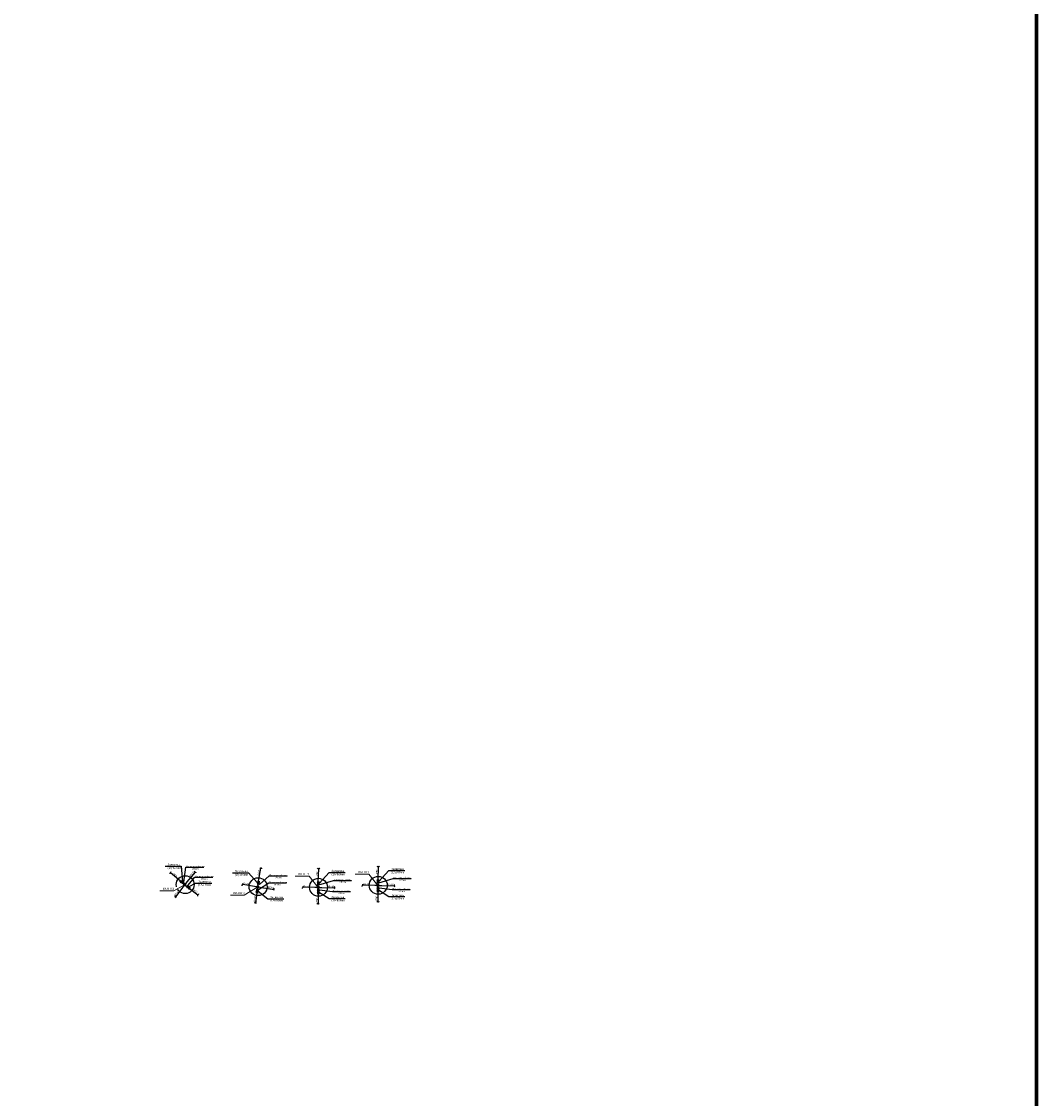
# Model space of a CAD drawing. Header units: millimetres. Extents: x 366033 to 446362, y 4247208 to 4265071.
# Tile 152 of 159: x 436012 to 437508, y 4255985 to 4257572. Entities that reach past the tile are written whole.
import ezdxf
from ezdxf import colors
from ezdxf.entities.mleader import LeaderData, LeaderLine
from ezdxf.math import Vec2, Vec3

# ---------------------------------------------------------------- set-up
doc = ezdxf.new("R2010")
doc.units = ezdxf.units.MM
doc.layers.add('.', color=7, linetype='Continuous', lineweight=15)
doc.layers.add('КАБЕЛ', color=20, linetype='Continuous', lineweight=50)
for name, color, linetype in [('TEXT', 3, 'Continuous'), ('Ulugbek', 7, 'Continuous'), ('ДЕТАЛИР', 1, 'Continuous'), ('Трасса', 10, 'Continuous')]:
    doc.layers.add(name, color=color, linetype=linetype)
doc.styles.add('_PP_TXT_BOLD', font='romant.shx', dxfattribs={"width": 0.8})
doc.styles.add('ISOPEUR', font='isocpeui.ttf')
doc.styles.add('Times New Roman', font='times.ttf')

msp = doc.modelspace()

# ---------------------------------------------------------------- hatches: boundary and pattern name
at = {"layer": '.', "lineweight": 50, "transparency": 33554687}
h = msp.add_hatch(color=145, dxfattribs=at)
h.dxf.hatch_style = 1
h.set_gradient(color1=(0, 0, 255), color2=(0, 0, 255), tint=1)
edge = h.paths.add_edge_path()
edge.add_arc((436252.805, 4256299.863), 0.7, 0, 360)
h = msp.add_hatch(color=145, dxfattribs=at)
h.dxf.hatch_style = 1
h.set_gradient(color1=(0, 0, 255), color2=(0, 0, 255), tint=1)
edge = h.paths.add_edge_path()
edge.add_arc((436360.173, 4256296.857), 0.7, 0, 360)
h = msp.add_hatch(color=145, dxfattribs=at)
h.dxf.hatch_style = 1
h.set_gradient(color1=(0, 0, 255), color2=(0, 0, 255), tint=1)
edge = h.paths.add_edge_path()
edge.add_arc((436449.195, 4256295.961), 0.7, 0, 360)
h = msp.add_hatch(color=145, dxfattribs=at)
h.dxf.hatch_style = 1
h.set_gradient(color1=(0, 0, 255), color2=(0, 0, 255), tint=1)
edge = h.paths.add_edge_path()
edge.add_arc((436537.276, 4256298.875), 0.7, 0, 360)

# ---------------------------------------------------------------- linework, layer by layer
at = {"color": 1, "lineweight": 50}
for centre in [(436252.805, 4256299.863), (436360.173, 4256296.857), (436449.195, 4256295.961), (436537.276, 4256298.875)]:
    msp.add_circle(centre, 0.7, dxfattribs=at)
at = {"layer": 'Ulugbek', "color": 250, "lineweight": 25, "ltscale": 0.5, "elevation": -33.332, "flags": 128}
for points in [[(436223.496, 4256327.279), (436223.496, 4256327.279), (436229.712, 4256327.279), (436247.328, 4256327.279)], [(436322.651, 4256317.468), (436322.651, 4256317.468), (436328.868, 4256317.468), (436346.483, 4256317.468)], [(436450.431, 4256301.922), (436465.126, 4256317.86), (436471.343, 4256317.86), (436488.958, 4256317.86)], [(436538.512, 4256304.836), (436553.208, 4256320.774), (436559.424, 4256320.774), (436577.04, 4256320.774)], [(436258.852, 4256297.438), (436268.482, 4256302.45), (436274.698, 4256302.45), (436292.314, 4256302.45)], [(436360.818, 4256290.447), (436374.693, 4256279.404), (436380.91, 4256279.404), (436398.526, 4256279.404)], [(436449.738, 4256289.717), (436465.126, 4256279.443), (436471.343, 4256279.443), (436488.958, 4256279.443)], [(436537.819, 4256292.631), (436553.208, 4256282.357), (436559.424, 4256282.357), (436577.04, 4256282.357)]]:
    msp.add_lwpolyline(points, dxfattribs=at)
at = {"layer": 'ДЕТАЛИР', "color": 0, "linetype": 'Continuous'}
for p, q in [((436246.285, 4256304.992), (436231.386, 4256317.325)), ((436256.193, 4256304.122), (436268.093, 4256318.684)), ((436361.374, 4256305.066), (436364.649, 4256324.127)), ((436449.259, 4256304.256), (436449.889, 4256323.587)), ((436537.34, 4256307.17), (436537.97, 4256326.501)), ((436245.279, 4256303.722), (436247.415, 4256306.419)), ((436247.83, 4256306.023), (436245.69, 4256303.328)), ((436245.69, 4256303.328), (436250.573, 4256303.864)), ((436249.166, 4256304.886), (436246.982, 4256302.163)), ((436247.83, 4256306.023), (436248.433, 4256301.17)), ((436250.573, 4256303.864), (436248.433, 4256301.17)), ((436251.102, 4256303.616), (436248.946, 4256300.871)), ((436252.805, 4256299.863), (436249.973, 4256302.179)), ((436252.867, 4256299.94), (436256.193, 4256304.122)), ((436363.037, 4256304.24), (436359.128, 4256301.299)), ((436362.531, 4256300.785), (436359.128, 4256301.299)), ((436362.716, 4256302.515), (436359.268, 4256303.053)), ((436363.037, 4256304.24), (436359.634, 4256304.754)), ((436359.634, 4256304.754), (436362.531, 4256300.785)), ((436359.771, 4256305.306), (436363.174, 4256304.796)), ((436450.938, 4256301.913), (436447.449, 4256301.973)), ((436451.019, 4256303.666), (436447.551, 4256300.217)), ((436451.019, 4256303.666), (436447.579, 4256303.708)), ((436447.579, 4256303.708), (436450.991, 4256300.175)), ((436447.638, 4256304.274), (436451.079, 4256304.236)), ((436539.019, 4256304.827), (436535.53, 4256304.887)), ((436539.1, 4256306.58), (436535.632, 4256303.132)), ((436539.073, 4256303.089), (436535.632, 4256303.132)), ((436539.1, 4256306.58), (436535.66, 4256306.623)), ((436535.66, 4256306.623), (436539.073, 4256303.089)), ((436539.2, 4256302.519), (436535.711, 4256302.543)), ((436535.719, 4256307.188), (436539.16, 4256307.15)), ((436537.276, 4256298.875), (436537.373, 4256302.532)), ((436249.833, 4256296.139), (436238.78, 4256282.169)), ((436252.867, 4256299.941), (436249.833, 4256296.139)), ((436252.805, 4256299.863), (436255.663, 4256297.58)), ((436256.832, 4256298.984), (436254.6, 4256296.301)), ((436257.486, 4256298.525), (436255.331, 4256295.843)), ((436255.331, 4256295.843), (436260.218, 4256296.351)), ((436258.852, 4256297.438), (436256.697, 4256294.756)), ((436257.486, 4256298.525), (436258.063, 4256293.669)), ((436260.218, 4256296.351), (436258.063, 4256293.669)), ((436258.652, 4256293.123), (436260.841, 4256295.777)), ((436259.725, 4256294.424), (436271.754, 4256284.93)), ((436355.463, 4256297.581), (436337.844, 4256300.209)), ((436360.271, 4256296.842), (436355.463, 4256297.581)), ((436358.901, 4256288.148), (436356.658, 4256272.989)), ((436357.239, 4256288.431), (436360.631, 4256287.854)), ((436361.344, 4256292.132), (436357.419, 4256289.214)), ((436360.818, 4256288.68), (436357.419, 4256289.214)), ((436361.081, 4256290.406), (436357.682, 4256290.939)), ((436361.344, 4256292.132), (436357.945, 4256292.665)), ((436357.945, 4256292.665), (436360.818, 4256288.68)), ((436362.579, 4256300.203), (436359.125, 4256300.706)), ((436360.173, 4256296.857), (436359.616, 4256293.242)), ((436360.173, 4256296.857), (436360.771, 4256300.467)), ((436360.242, 4256296.788), (436365.553, 4256296.04)), ((436365.553, 4256296.04), (436384.107, 4256292.972)), ((436444.43, 4256296.031), (436426.617, 4256296.218)), ((436449.294, 4256295.959), (436444.43, 4256296.031)), ((436447.444, 4256287.211), (436450.883, 4256287.105)), ((436450.965, 4256292.239), (436447.477, 4256292.361)), ((436451.003, 4256291.44), (436447.515, 4256288.011)), ((436450.955, 4256287.949), (436447.515, 4256288.011)), ((436450.979, 4256289.695), (436447.539, 4256289.757)), ((436450.991, 4256300.175), (436447.551, 4256300.217)), ((436451.003, 4256291.44), (436447.562, 4256291.502)), ((436447.562, 4256291.502), (436450.955, 4256287.949)), ((436451.119, 4256299.605), (436447.629, 4256299.629)), ((436449.13, 4256287.16), (436448.987, 4256271.835)), ((436449.195, 4256295.961), (436449.139, 4256292.303)), ((436449.195, 4256295.961), (436449.292, 4256299.618)), ((436449.293, 4256295.959), (436454.636, 4256295.889)), ((436454.636, 4256295.889), (436473.436, 4256295.395)), ((436532.512, 4256298.946), (436514.698, 4256299.133)), ((436537.375, 4256298.873), (436532.512, 4256298.946)), ((436535.526, 4256290.126), (436538.965, 4256290.02)), ((436539.046, 4256295.153), (436535.558, 4256295.275)), ((436539.084, 4256294.354), (436535.597, 4256290.926)), ((436539.037, 4256290.864), (436535.597, 4256290.926)), ((436539.06, 4256292.609), (436535.62, 4256292.671)), ((436539.084, 4256294.354), (436535.644, 4256294.417)), ((436535.644, 4256294.417), (436539.037, 4256290.864)), ((436537.211, 4256290.074), (436537.068, 4256274.75)), ((436537.276, 4256298.875), (436537.22, 4256295.217)), ((436537.374, 4256298.873), (436542.717, 4256298.803)), ((436542.717, 4256298.803), (436561.517, 4256298.309))]:
    msp.add_line(p, q, dxfattribs=at)
at = {"layer": 'ДЕТАЛИР', "color": 0}
for p, q in [((436256.778, 4256299.806), (436256.778, 4256299.806)), ((436364.146, 4256296.8), (436364.145, 4256296.8)), ((436453.167, 4256295.903), (436453.167, 4256295.903)), ((436541.249, 4256298.817), (436541.248, 4256298.817))]:
    msp.add_line(p, q, dxfattribs=at)
at = {"layer": 'ДЕТАЛИР', "color": 0, "linetype": 'Continuous'}
for points in [[(436232.683, 4256318.46), (436232.252, 4256318.418), (436231.303, 4256318.327), (436231.529, 4256316.515), (436230.455, 4256316.404), (436229.905, 4256316.347)], [(436266.539, 4256319.987), (436266.602, 4256319.559), (436266.743, 4256318.616), (436268.54, 4256318.935), (436268.707, 4256317.868), (436268.792, 4256317.322)], [(436366.28, 4256323.568), (436366.029, 4256323.921), (436365.477, 4256324.698), (436364.018, 4256323.6), (436363.386, 4256324.477), (436363.064, 4256324.925)], [(436451.581, 4256323.256), (436451.284, 4256323.571), (436450.631, 4256324.266), (436449.336, 4256322.978), (436448.59, 4256323.76), (436448.209, 4256324.159)], [(436539.662, 4256326.17), (436539.365, 4256326.486), (436538.712, 4256327.18), (436537.418, 4256325.892), (436536.672, 4256326.674), (436536.29, 4256327.073)], [(436337.105, 4256298.528), (436336.996, 4256298.947), (436336.754, 4256299.869), (436338.532, 4256300.282), (436338.266, 4256301.33), (436338.129, 4256301.865)], [(436272.592, 4256286.436), (436272.642, 4256286.006), (436272.752, 4256285.059), (436270.933, 4256284.9), (436271.049, 4256283.826), (436271.109, 4256283.277)], [(436384.463, 4256294.969), (436384.123, 4256294.701), (436383.375, 4256294.11), (436384.548, 4256292.709), (436383.705, 4256292.033), (436383.274, 4256291.688)], [(436426.116, 4256294.452), (436425.95, 4256294.851), (436425.584, 4256295.732), (436427.289, 4256296.385), (436426.881, 4256297.386), (436426.673, 4256297.898)], [(436473.514, 4256297.421), (436473.215, 4256297.109), (436472.555, 4256296.421), (436473.908, 4256295.195), (436473.166, 4256294.409), (436472.787, 4256294.008)], [(436514.198, 4256297.366), (436514.031, 4256297.766), (436513.665, 4256298.646), (436515.37, 4256299.299), (436514.963, 4256300.3), (436514.754, 4256300.812)], [(436561.596, 4256300.336), (436561.296, 4256300.023), (436560.636, 4256299.335), (436561.989, 4256298.109), (436561.247, 4256297.323), (436560.868, 4256296.922)], [(436239.87, 4256280.691), (436239.452, 4256280.804), (436238.532, 4256281.054), (436239.059, 4256282.802), (436238.018, 4256283.093), (436237.486, 4256283.241)], [(436358.382, 4256273.012), (436358.034, 4256272.755), (436357.267, 4256272.188), (436356.224, 4256273.686), (436355.35, 4256273.05), (436354.903, 4256272.725)], [(436450.691, 4256272.095), (436450.382, 4256271.792), (436449.7, 4256271.126), (436448.461, 4256272.467), (436447.682, 4256271.717), (436447.285, 4256271.334)], [(436538.772, 4256275.009), (436538.463, 4256274.706), (436537.781, 4256274.04), (436536.542, 4256275.381), (436535.764, 4256274.631), (436535.366, 4256274.248)]]:
    msp.add_open_spline(points, degree=3, knots=[0, 0, 0, 0, 1.12147876, 2.46896736, 3.87806626, 3.87806626, 3.87806626, 3.87806626], dxfattribs=at)
at = {"layer": 'Трасса', "color": 1, "linetype": 'ByBlock'}
for centre in [(436253.185, 4256300.096), (436360.581, 4256297.036), (436449.575, 4256296.194), (436537.656, 4256299.108)]:
    msp.add_circle(centre, 13.195, dxfattribs=at)

# ---------------------------------------------------------------- texts
at = {"color": 1, "lineweight": 30, "ltscale": 0.5, "char_height": 3, "width": 40.75775, "attachment_point": 7, "style": 'Times New Roman'}
for s, insert in [('{\\C7;Задвижка \\P\\pt30;(Dy)50мм}', (436227.279, 4256322.329, -33.332)), ('{\\C7;Задвижка \\P(Dy)80мм}', (436326.435, 4256312.519, -33.332)), ('{\\C7;Задвижка \\P(Dy)80мм}', (436468.909, 4256312.911, -33.332)), ('{\\C7;Задвижка \\P(Dy)80мм}', (436556.991, 4256315.825, -33.332)), ('{\\C7;Задвижка \\P(Dy)50мм}', (436272.265, 4256297.5, -33.332)), ('{\\C7;Задвижка \\P(Dy)80мм}', (436556.991, 4256277.408, -33.332)), ('{\\C7;Задвижка \\P(Dy)80мм}', (436378.477, 4256274.454, -33.332)), ('{\\C7;Задвижка \\P(Dy)80мм}', (436468.909, 4256274.494, -33.332))]:
    msp.add_mtext(s, dxfattribs=dict(at, insert=insert))
at = {"layer": 'TEXT', "color": 1, "char_height": 2.16, "attachment_point": 7, "style": 'Times New Roman'}
for s, insert in [('{\\C7;Патрупка с фланец                                       %%C50мм}', (436254.678, 4256322.287)), ('{\\C7;Патрупка с фланец                                       %%C50мм}', (436267.936, 4256307.516)), ('{\\C7;Патрупка с фланец                                       %%C80мм}', (436376.556, 4256298.922)), ('{\\C7;Патрупка с фланец                                       %%C80мм}', (436377.394, 4256309.291)), ('{\\C7;Патрупка с фланец                                       %%C80мм}', (436472.062, 4256302.765)), ('{\\C7;Патрупка с фланец                                       %%C80мм}', (436560.143, 4256305.679)), ('{\\C7;Патрупка с фланец                                       %%C80мм}', (436470.558, 4256286.18)), ('{\\C7;Патрупка с фланец                                       %%C80мм}', (436558.64, 4256289.094))]:
    msp.add_mtext_dynamic_manual_height_columns(s, width=49.77911, gutter_width=18, heights=[0], dxfattribs=dict(at, insert=insert))
at = {"layer": 'ДЕТАЛИР', "color": 0, "linetype": 'Continuous', "style": '_PP_TXT_BOLD', "width": 0.8}
for s, rotation, p in [('%%C50', 321.944135, (436234.374, 4256314.821, 0)), ('%%C530', 50.513638, (436261.521, 4256310.901, 0)), ('%%C100', 80.870754, (436362.458, 4256313.465, 0)), ('%%C80', 88.753324, (436449.181, 4256312.724, 0)), ('%%C80', 88.753324, (436537.262, 4256315.639, 0)), ('%%C530', 352.11626, (436338.486, 4256300.188, 0)), ('%%C530', 359.998831, (436515.337, 4256299.2, 0)), ('%%C530', 358.262044, (436551.339, 4256298.74, 0)), ('%%C530', 52.250425, (436239.117, 4256282.715, 0)), ('%%C50', 321.944135, (436264.358, 4256291.05, 0)), ('%%C530', 350.379473, (436374.085, 4256294.795, 0)), ('%%C530', 359.998831, (436427.256, 4256296.286, 0)), ('%%C530', 358.262044, (436463.258, 4256295.826, 0)), ('%%C100', 80.963883, (436356.611, 4256274.59, 0)), ('%%C80', 88.846454, (436448.72, 4256273.415, 0)), ('%%C80', 88.846454, (436536.801, 4256276.329, 0))]:
    msp.add_text(s, height=3, rotation=rotation, dxfattribs=at).set_placement(p)

# ---------------------------------------------------------------- next in the draw order: leaders
at = {"layer": 'КАБЕЛ', "color": 6, "lineweight": 25}
ml = msp.add_multileader_mtext('Standard', dxfattribs=at)
ml.set_content('{\\fTimes New Roman|b0|i0|c204|p18;\\H0.75x;\\C1;ВК\\fTimes New Roman|b0|i0|c0|p18;1\\fTimes New Roman|b0|i0|c204|p18;ПГ\\fTimes New Roman|b0|i0|c0|p18;1}', color=159, style='ISOPEUR')
ml.set_leader_properties(lineweight=20)
ml.build(insert=Vec2(0, 0))
ml.multileader.update_dxf_attribs({"text_left_attachment_type": 6, "text_right_attachment_type": 6, "dogleg_length": 74.065, "arrow_head_size": 0.143})
ctx = ml.context
ctx.base_point, ctx.char_height, ctx.arrow_head_size, ctx.landing_gap_size, ctx.plane_origin = Vec3(436420.224, 4256312.663), 4.00002, 0.143, 0.0713, Vec3(436460.102, 4256243.271)
ctx.left_attachment, ctx.right_attachment, ctx.text_align_type = 6, 6, 1
notes = []
notes.append((ctx, [(1, (1, 1, 0), (436435.881, 4256312.663), (-1, 0), 0.0298, [(0, [(436449.195, 4256295.961)], 0, [])])]))
ctx.mtext.insert, ctx.mtext.width, ctx.mtext.defined_height, ctx.mtext.alignment, ctx.mtext.flow_direction = Vec3(436428.038, 4256317.263), 25.00598, 4.027, 2, 5
ctx.mtext.has_bg_fill, ctx.mtext.bg_color, ctx.mtext.bg_scale_factor, ctx.mtext.bg_transparency, ctx.mtext.use_window_bg_color = 1, -1073741824, 1.2, 0, 1
ml = msp.add_multileader_mtext('Standard', dxfattribs=at)
ml.set_content('\\pxt3;{\\fTimes New Roman|b0|i0|c204|p18;\\H0.75x;\\C1;ВК5ПГ4}', color=159, style='ISOPEUR')
ml.set_leader_properties(lineweight=20)
ml.build(insert=Vec2(0, 0))
ml.multileader.update_dxf_attribs({"text_left_attachment_type": 6, "text_right_attachment_type": 6, "dogleg_length": 74.065, "arrow_head_size": 0.143})
ctx = ml.context
ctx.base_point, ctx.char_height, ctx.arrow_head_size, ctx.landing_gap_size, ctx.plane_origin = Vec3(436220.269, 4256291.142), 4.00002, 0.143, 0.0713, Vec3(436260.534, 4256221.75)
ctx.left_attachment, ctx.right_attachment, ctx.text_align_type = 6, 6, 1
notes.append((ctx, [(1, (1, 1, 0), (436236.314, 4256291.142), (-1, 0), 0.0298, [(0, [(436252.105, 4256299.857)], 0, [])])]))
ctx.mtext.insert, ctx.mtext.width, ctx.mtext.defined_height, ctx.mtext.alignment, ctx.mtext.flow_direction = Vec3(436228.277, 4256295.742), 25.00598, 4.027, 2, 5
ctx.mtext.has_bg_fill, ctx.mtext.bg_color, ctx.mtext.bg_scale_factor, ctx.mtext.bg_transparency, ctx.mtext.use_window_bg_color = 1, -1073741824, 1.2, 0, 1
ml = msp.add_multileader_mtext('Standard', dxfattribs=at)
ml.set_content('{\\fTimes New Roman|b0|i0|c204|p18;\\H0.75x;\\C1;ВК3ПГ3}', color=159, style='ISOPEUR')
ml.set_leader_properties(lineweight=20)
ml.build(insert=Vec2(0, 0))
ml.multileader.update_dxf_attribs({"text_left_attachment_type": 6, "text_right_attachment_type": 6, "dogleg_length": 74.065, "arrow_head_size": 0.143})
ctx = ml.context
ctx.base_point, ctx.char_height, ctx.arrow_head_size, ctx.landing_gap_size, ctx.plane_origin = Vec3(436324.458, 4256284.789), 4.00002, 0.143, 0.0713, Vec3(436364.509, 4256215.398)
ctx.left_attachment, ctx.right_attachment, ctx.text_align_type = 6, 6, 1
notes.append((ctx, [(1, (1, 1, 0), (436340.288, 4256284.789), (-1, 0), 0.0298, [(0, [(436360.173, 4256296.857)], 0, [])])]))
ctx.mtext.insert, ctx.mtext.width, ctx.mtext.defined_height, ctx.mtext.alignment, ctx.mtext.flow_direction = Vec3(436332.358, 4256289.389), 25.00598, 4.027, 2, 5
ctx.mtext.has_bg_fill, ctx.mtext.bg_color, ctx.mtext.bg_scale_factor, ctx.mtext.bg_transparency, ctx.mtext.use_window_bg_color = 1, -1073741824, 1.2, 0, 1
for ctx, leaders in notes:
    for number, flags, end, landing, length, lines in leaders:
        leader = LeaderData()
        leader.index, (leader.has_last_leader_line, leader.has_dogleg_vector, leader.attachment_direction) = number, flags
        leader.last_leader_point, leader.dogleg_vector, leader.dogleg_length = Vec3(end), Vec3(landing), length
        for number, points, colour, breaks in lines:
            line = LeaderLine()
            line.index, line.vertices, line.color, line.breaks = number, Vec3.list(points), colors.encode_raw_color(colour), breaks
            leader.lines.append(line)
        ctx.leaders.append(leader)

# ---------------------------------------------------------------- next in the draw order: linework, layer by layer
at = {"layer": 'Ulugbek', "color": 250, "lineweight": 25, "ltscale": 0.5}
for p, q in [((436247.328, 4256327.279, -33.332), (436249.166, 4256304.886)), ((436346.483, 4256317.468, -33.332), (436359.268, 4256303.053))]:
    msp.add_line(p, q, dxfattribs=at)
at = {"layer": 'Ulugbek', "color": 250, "lineweight": 25, "ltscale": 0.5, "flags": 128}
for points in [[(436251.102, 4256303.616), (436254.3, 4256325.876), (436254.3, 4256325.876), (436254.3, 4256325.876), (436280.7, 4256325.876)], [(436256.832, 4256298.984), (436267.557, 4256311.105), (436267.557, 4256311.105), (436267.557, 4256311.105), (436293.957, 4256311.105)], [(436361.342, 4256292.991), (436376.177, 4256302.511), (436376.177, 4256302.511), (436376.177, 4256302.511), (436402.577, 4256302.511)], [(436362.579, 4256300.203), (436377.015, 4256312.88), (436377.015, 4256312.88), (436377.015, 4256312.88), (436403.415, 4256312.88)], [(436450.237, 4256299.611), (436471.683, 4256306.354), (436471.683, 4256306.354), (436471.683, 4256306.354), (436498.083, 4256306.354)], [(436450.965, 4256292.239), (436470.18, 4256289.769), (436470.18, 4256289.769), (436470.18, 4256289.769), (436496.58, 4256289.769)]]:
    msp.add_lwpolyline(points, dxfattribs=at)
at = {"layer": 'ДЕТАЛИР', "color": 0, "linetype": 'Continuous'}
msp.add_line((436361.342, 4256292.991), (436357.889, 4256293.493), dxfattribs=at)

# ---------------------------------------------------------------- next in the draw order: leaders
at = {"layer": 'КАБЕЛ', "color": 6, "lineweight": 25}
ml = msp.add_multileader_mtext('Standard', dxfattribs=at)
ml.set_content('{\\fTimes New Roman|b0|i0|c204|p18;\\H0.75x;\\C1;ВК\\fTimes New Roman|b0|i0|c0|p18;1\\fTimes New Roman|b0|i0|c204|p18;ПГ\\fTimes New Roman|b0|i0|c0|p18;1}', color=159, style='ISOPEUR')
ml.set_leader_properties(lineweight=20)
ml.build(insert=Vec2(0, 0))
ml.multileader.update_dxf_attribs({"text_left_attachment_type": 6, "text_right_attachment_type": 6, "dogleg_length": 74.065, "arrow_head_size": 0.143})
ctx = ml.context
ctx.base_point, ctx.char_height, ctx.arrow_head_size, ctx.landing_gap_size, ctx.plane_origin = Vec3(436508.305, 4256315.577), 4.00002, 0.143, 0.0713, Vec3(436548.183, 4256246.186)
ctx.left_attachment, ctx.right_attachment, ctx.text_align_type = 6, 6, 1
notes = []
notes.append((ctx, [(1, (1, 1, 0), (436523.962, 4256315.577), (-1, 0), 0.0298, [(0, [(436537.276, 4256298.875)], 0, [])])]))
ctx.mtext.insert, ctx.mtext.width, ctx.mtext.defined_height, ctx.mtext.alignment, ctx.mtext.flow_direction = Vec3(436516.119, 4256320.177), 25.00598, 4.027, 2, 5
ctx.mtext.has_bg_fill, ctx.mtext.bg_color, ctx.mtext.bg_scale_factor, ctx.mtext.bg_transparency, ctx.mtext.use_window_bg_color = 1, -1073741824, 1.2, 0, 1
for ctx, leaders in notes:
    for number, flags, end, landing, length, lines in leaders:
        leader = LeaderData()
        leader.index, (leader.has_last_leader_line, leader.has_dogleg_vector, leader.attachment_direction) = number, flags
        leader.last_leader_point, leader.dogleg_vector, leader.dogleg_length = Vec3(end), Vec3(landing), length
        for number, points, colour, breaks in lines:
            line = LeaderLine()
            line.index, line.vertices, line.color, line.breaks = number, Vec3.list(points), colors.encode_raw_color(colour), breaks
            leader.lines.append(line)
        ctx.leaders.append(leader)

# ---------------------------------------------------------------- next in the draw order: linework, layer by layer
at = {"color": 4, "lineweight": 70}
msp.add_lwpolyline([(434110.555, 4259160.076), (437507.764, 4259160.076), (437507.764, 4247207.872), (434110.555, 4247207.872)], close=True, dxfattribs=at)
at = {"layer": 'Ulugbek', "color": 250, "lineweight": 25, "ltscale": 0.5, "flags": 128}
for points in [[(436538.318, 4256302.525), (436559.765, 4256309.268), (436559.765, 4256309.268), (436559.765, 4256309.268), (436586.165, 4256309.268)], [(436539.046, 4256295.153), (436558.261, 4256292.683), (436558.261, 4256292.683), (436558.261, 4256292.683), (436584.661, 4256292.683)]]:
    msp.add_lwpolyline(points, dxfattribs=at)

doc.saveas('drawing.dxf')
